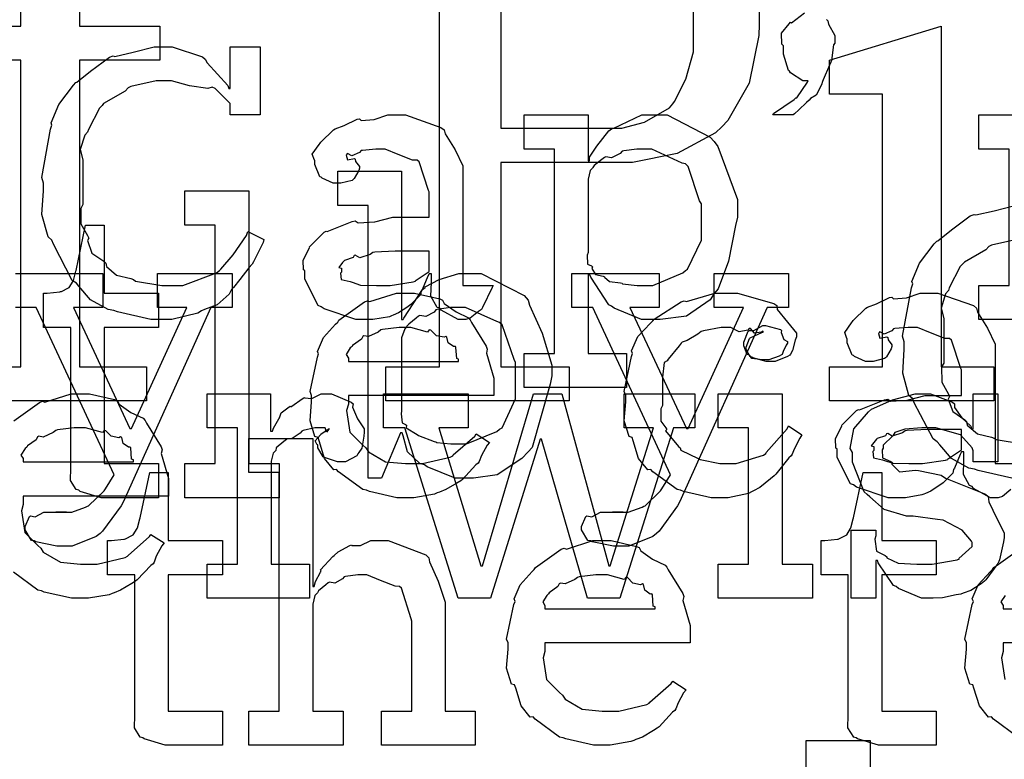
# Model space of a CAD drawing. Extents: x 0 to 8.5, y 0 to 11.
# Tile 185 of 256: x 4.967 to 5.368, y 5.642 to 5.944. Entities that reach past the tile are written whole.
import ezdxf

# ---------------------------------------------------------------- set-up
doc = ezdxf.new("R2010")
doc.units = 0
doc.layers.get('0').update_dxf_attribs({"linetype": 'CONTINUOUS'})

msp = doc.modelspace()

# ---------------------------------------------------------------- linework, layer by layer
at = {"color": 0}
for points in [[(5.26839, 5.94743), (5.26839, 5.94189), (5.26824, 5.93739), (5.26438, 5.91797), (5.25569, 5.90272), (5.25319, 5.90022), (5.25065, 5.89779), (5.23503, 5.88926), (5.21674, 5.88569), (5.21067, 5.88569), (5.16314, 5.88569), (5.16314, 5.80236), (5.19092, 5.80236), (5.19092, 5.78847), (5.11626, 5.78847), (5.11626, 5.80236), (5.11626, 5.80236), (5.13818, 5.80236), (5.13818, 5.98292)], [(4.99138, 5.96599), (4.99138, 5.94125), (5.02414, 5.94125), (5.02414, 5.92736), (4.99138, 5.92736), (4.99138, 5.80236), (5.01872, 5.80236), (5.01872, 5.78847), (4.94581, 5.78847), (4.94581, 5.80236), (4.94581, 5.80236), (4.9675, 5.80236), (4.9675, 5.92736), (4.94581, 5.92736), (4.94581, 5.94125), (4.9675, 5.94125), (4.9675, 5.96425)], [(5.2959, 5.94396), (5.29639, 5.94342), (5.29665, 5.94206), (5.29921, 5.93739), (5.29921, 5.93582), (5.29921, 5.93431), (5.29878, 5.9336), (5.2979, 5.92719), (5.29769, 5.92649), (5.29715, 5.92524), (5.29454, 5.91932), (5.29422, 5.91868), (5.29389, 5.91726), (5.29172, 5.91314), (5.28933, 5.91174), (5.28879, 5.91108), (5.28771, 5.91015), (5.28456, 5.90707), (5.28282, 5.90543), (5.28228, 5.905), (5.27403, 5.905), (5.27403, 5.905), (5.27431, 5.90554), (5.28271, 5.91135), (5.28336, 5.91194), (5.28375, 5.912), (5.28814, 5.91835), (5.28836, 5.91889), (5.28814, 5.91889), (5.28629, 5.91889), (5.28119, 5.92215), (5.28076, 5.92279), (5.28033, 5.92318), (5.27838, 5.92974), (5.27838, 5.93192), (5.27838, 5.93321), (5.27761, 5.93392), (5.27756, 5.93837), (5.28071, 5.94211), (5.28119, 5.94276), (5.28157, 5.9426), (5.28694, 5.94667)], [(5.37136, 5.75706), (5.35775, 5.76014), (5.35622, 5.76074), (5.35394, 5.76112), (5.34679, 5.76503), (5.34207, 5.77061), (5.34104, 5.77181), (5.33931, 5.773), (5.33165, 5.78771), (5.33106, 5.78939), (5.32949, 5.79075), (5.32693, 5.79986), (5.32758, 5.80946), (5.32758, 5.81261), (5.32688, 5.81489), (5.33046, 5.83458), (5.33106, 5.83626), (5.33068, 5.83718), (5.33382, 5.84462), (5.33979, 5.85249), (5.34082, 5.85363), (5.34119, 5.85374), (5.34679, 5.85824), (5.35449, 5.86388), (5.35601, 5.86447), (5.35672, 5.86426), (5.36421, 5.866), (5.37267, 5.86817)], [(5.37349, 5.85428), (5.36317, 5.85194), (5.36208, 5.85146), (5.36089, 5.8501), (5.35211, 5.84506), (5.35146, 5.84429), (5.35042, 5.84321), (5.34592, 5.83453), (5.3456, 5.83344), (5.3444, 5.83208), (5.34256, 5.82633), (5.34364, 5.8221), (5.34364, 5.82064), (5.34364, 5.80393), (5.34278, 5.80231), (5.34289, 5.79606), (5.3456, 5.79129), (5.34603, 5.79025), (5.34549, 5.78917), (5.34733, 5.78413), (5.35221, 5.78082), (5.35297, 5.78006), (5.35325, 5.77865), (5.35742, 5.77507), (5.36317, 5.77376), (5.36426, 5.77333), (5.36507, 5.77274), (5.37582, 5.77094)], [(4.96528, 5.84039), (5.00087, 5.84039), (5.00087, 5.8265), (4.98893, 5.8265), (5.01193, 5.77724), (5.01258, 5.77724), (5.03515, 5.8265), (5.02322, 5.8265), (5.02322, 5.84039), (5.0536, 5.84039), (5.0536, 5.8265), (5.04492, 5.8265), (5.00911, 5.74729), (5.00831, 5.74567), (5.00076, 5.73535), (4.99978, 5.73449), (4.99821, 5.73318), (4.98844, 5.72928), (4.98525, 5.72928), (4.98525, 5.72928), (4.98215, 5.72928), (4.97353, 5.73112), (4.97287, 5.73144), (4.97174, 5.73161), (4.96918, 5.73589), (4.96918, 5.73731), (4.96918, 5.73731), (4.97097, 5.74138), (4.97136, 5.74164), (4.97136, 5.74164), (4.97336, 5.74126), (4.97689, 5.74317), (4.97808, 5.74317), (4.97808, 5.74317), (4.98247, 5.74317), (4.98394, 5.74317), (4.98394, 5.74317), (4.98611, 5.74317), (4.98611, 5.74317), (4.98574, 5.74317), (4.98486, 5.74317), (4.9846, 5.74317), (4.98389, 5.74317), (4.98226, 5.74317), (4.98178, 5.74317), (4.98286, 5.74317), (4.98529, 5.74317), (4.98611, 5.74317), (4.98822, 5.74317), (4.99387, 5.74517), (4.99457, 5.74556), (4.99507, 5.74571), (5.00142, 5.7519), (5.00196, 5.75271), (5.00543, 5.75836), (4.97374, 5.8265), (4.96528, 5.8265)], [(5.37104, 5.75233), (5.36762, 5.74957), (5.36583, 5.74903), (5.36529, 5.74903), (5.36279, 5.74903), (5.35585, 5.75282), (5.35531, 5.75358), (5.35411, 5.75396), (5.35167, 5.75857), (5.35183, 5.76426), (5.35183, 5.76617), (5.35183, 5.76768), (5.35097, 5.76768), (5.35042, 5.76671), (5.34804, 5.76112), (5.34771, 5.76053), (5.34739, 5.75906), (5.34343, 5.7551), (5.34293, 5.75467), (5.34179, 5.75396), (5.33838, 5.75174), (5.33626, 5.75082), (5.33556, 5.75054), (5.33469, 5.75017), (5.32801, 5.74903), (5.32579, 5.74903), (5.32579, 5.74903), (5.32107, 5.74903), (5.30806, 5.75336), (5.30692, 5.75424), (5.30567, 5.75472), (5.30018, 5.76546), (5.30018, 5.76899), (5.29964, 5.76926), (5.29958, 5.77317), (5.30181, 5.77767), (5.30214, 5.77832), (5.30203, 5.77843), (5.30811, 5.78461), (5.30886, 5.78504), (5.30935, 5.78483), (5.31956, 5.78896), (5.32081, 5.78917), (5.32194, 5.78842), (5.32878, 5.78879), (5.3361, 5.79069), (5.3386, 5.79069), (5.35097, 5.79069), (5.35097, 5.80111), (5.35064, 5.80165), (5.34679, 5.81321), (5.34597, 5.81392), (5.34413, 5.81392), (5.33832, 5.81619), (5.33296, 5.81847), (5.33122, 5.81847), (5.32921, 5.81847), (5.32379, 5.81793), (5.32319, 5.81782), (5.32254, 5.81706), (5.31939, 5.81565), (5.31765, 5.81668), (5.31733, 5.81651), (5.31733, 5.81629), (5.31706, 5.81597), (5.3176, 5.81401), (5.32047, 5.81456), (5.32081, 5.81435), (5.32096, 5.81342), (5.32254, 5.81136), (5.32254, 5.81065), (5.32226, 5.80968), (5.32036, 5.80643), (5.31993, 5.8061), (5.3195, 5.80572), (5.31494, 5.80458), (5.31342, 5.80458), (5.31179, 5.80458), (5.30735, 5.80658), (5.30692, 5.80697), (5.30637, 5.80718), (5.30431, 5.81222), (5.30431, 5.81392), (5.30414, 5.81392), (5.30328, 5.81635), (5.3061, 5.82032), (5.30647, 5.82086), (5.30675, 5.82124), (5.3119, 5.82628), (5.31256, 5.82671), (5.31256, 5.82667), (5.31625, 5.82801), (5.32156, 5.83062), (5.32254, 5.83083), (5.32324, 5.83008), (5.32844, 5.83046), (5.3341, 5.83236), (5.33599, 5.83236), (5.34125, 5.83236), (5.35574, 5.82731), (5.35704, 5.82628), (5.35747, 5.82465), (5.36149, 5.81814), (5.36464, 5.81158), (5.36464, 5.80935), (5.36464, 5.76292), (5.37701, 5.76292)], [(4.96457, 5.78043), (4.97504, 5.78787), (4.97624, 5.78836), (4.97721, 5.78797), (4.98801, 5.79139), (4.99164, 5.79139), (4.99544, 5.79139), (5.00569, 5.78907), (5.00683, 5.78857), (5.00749, 5.78722), (5.01232, 5.78381), (5.01736, 5.78142), (5.01812, 5.78054), (5.01861, 5.77946), (5.02463, 5.76981), (5.02507, 5.76861), (5.02468, 5.76704), (5.02767, 5.75683), (5.02767, 5.75342), (5.02767, 5.74972), (4.96843, 5.74972), (4.96843, 5.74625), (4.96772, 5.74365), (4.96907, 5.73486), (4.97439, 5.72954), (4.97558, 5.72846), (4.97661, 5.72683), (4.98361, 5.72276), (4.99175, 5.72194), (4.99447, 5.72194), (4.99858, 5.72194), (5.00993, 5.72467), (5.01096, 5.72521), (5.01118, 5.72553), (5.01992, 5.73324), (5.02051, 5.7341), (5.02593, 5.73063), (5.02496, 5.72944), (5.02268, 5.72526), (5.02181, 5.72282), (5.02138, 5.72217), (5.0204, 5.72146), (5.01492, 5.71556), (5.01421, 5.715), (5.01269, 5.71408), (5.00814, 5.71137), (5.00553, 5.71035), (5.00467, 5.71001), (5.00347, 5.70953), (4.99507, 5.70806), (4.99229, 5.70806), (4.99229, 5.70806), (4.98817, 5.70806), (4.977, 5.71061), (4.97581, 5.7111), (4.97439, 5.71137), (4.96446, 5.71869)], [(5.37386, 5.65153), (5.36393, 5.65886), (5.36312, 5.65972), (5.36193, 5.65967), (5.35818, 5.66428), (5.35596, 5.6715), (5.35553, 5.67275), (5.35428, 5.67312), (5.35226, 5.67964), (5.35292, 5.68733), (5.35292, 5.68989), (5.35226, 5.69146), (5.35525, 5.70557), (5.35574, 5.70682), (5.35531, 5.70785), (5.35775, 5.71349), (5.36268, 5.71897), (5.36356, 5.71983), (5.36404, 5.7206), (5.37451, 5.72803)], [(5.36865, 5.70925), (5.36697, 5.7066), (5.36789, 5.70514), (5.36789, 5.70464), (5.36789, 5.70378), (5.36789, 5.70378), (5.41282, 5.70378)], [(5.42714, 5.68989), (5.36789, 5.68989), (5.36789, 5.68642), (5.36719, 5.68381), (5.36854, 5.67503)], [(5.2876, 5.63629), (5.2876, 5.65018), (5.31364, 5.65018), (5.31364, 5.53907)]]:
    msp.add_lwpolyline(points, dxfattribs=at)
for points in [[(5.16314, 5.89958), (5.20936, 5.89958), (5.2124, 5.89958), (5.22163, 5.90207), (5.23182, 5.90793), (5.23324, 5.90956), (5.23394, 5.91043), (5.23856, 5.9196), (5.24169, 5.93067), (5.24169, 5.93431), (5.24169, 5.94819), (5.24149, 5.95003), (5.23465, 5.97108), (5.23324, 5.97271), (5.23118, 5.97412), (5.22211, 5.97993), (5.21251, 5.98292), (5.20936, 5.98292), (5.16314, 5.98292), (5.16314, 5.89958)], [(5.29704, 5.80236), (5.31874, 5.80236), (5.31874, 5.91347), (5.29704, 5.91347), (5.29704, 5.92736), (5.34261, 5.94125), (5.34261, 5.80236), (5.3641, 5.80236), (5.3641, 5.78847), (5.29704, 5.78847), (5.29704, 5.80236)], [(5.0255, 5.82167), (5.02046, 5.82167), (5.00683, 5.82476), (5.00532, 5.82536), (5.00304, 5.82574), (4.99588, 5.82964), (4.99115, 5.83524), (4.99013, 5.83643), (4.98839, 5.83762), (4.98074, 5.85232), (4.98014, 5.854), (4.97857, 5.85536), (4.97601, 5.86447), (4.97667, 5.87408), (4.97667, 5.87722), (4.97597, 5.8795), (4.97954, 5.89919), (4.98014, 5.90088), (4.97976, 5.90181), (4.98292, 5.90924), (4.98888, 5.9171), (4.9899, 5.91824), (4.99029, 5.91835), (4.99588, 5.92285), (5.00358, 5.9285), (5.0051, 5.9291), (5.00581, 5.92888), (5.01329, 5.93061), (5.02175, 5.93278), (5.02463, 5.93278), (5.02914, 5.93278), (5.04144, 5.92865), (5.04264, 5.92779), (5.04346, 5.92626), (5.05181, 5.91704), (5.05219, 5.91585), (5.05285, 5.91585), (5.05285, 5.93278), (5.065, 5.93278), (5.065, 5.905), (5.05285, 5.905), (5.05285, 5.90935), (5.05274, 5.90972), (5.04665, 5.91585), (5.04546, 5.91629), (5.04362, 5.91581), (5.03614, 5.91683), (5.02881, 5.91889), (5.02636, 5.91889), (5.02257, 5.91889), (5.01226, 5.91656), (5.01118, 5.91607), (5.00999, 5.91471), (5.00119, 5.90967), (5.00054, 5.9089), (4.99951, 5.90782), (4.99501, 5.89914), (4.99468, 5.89806), (4.99349, 5.89671), (4.99164, 5.89094), (4.99274, 5.88672), (4.99274, 5.88525), (4.99274, 5.86854), (4.99186, 5.86692), (4.99197, 5.86068), (4.99468, 5.8559), (4.99511, 5.85487), (4.99457, 5.85379), (4.99642, 5.84874), (5.00131, 5.84543), (5.00206, 5.84467), (5.00233, 5.84326), (5.00651, 5.83968), (5.01226, 5.83838), (5.01335, 5.83794), (5.01417, 5.83735), (5.0249, 5.83556), (5.02854, 5.83556), (5.03353, 5.83556), (5.04715, 5.84065), (5.0485, 5.84164), (5.04893, 5.84218), (5.05404, 5.84799), (5.0594, 5.8559), (5.06, 5.85747), (5.06651, 5.85422), (5.06619, 5.85303), (5.06228, 5.84511), (5.06174, 5.84424), (5.06039, 5.84272), (5.05669, 5.83794), (5.05414, 5.83469), (5.05328, 5.83382), (5.05231, 5.83203), (5.04753, 5.82764), (5.04232, 5.82579), (5.04113, 5.82514), (5.03965, 5.82428), (5.02903, 5.82167), (5.0255, 5.82167)], [(5.10878, 5.82167), (5.10406, 5.82167), (5.09104, 5.82601), (5.0899, 5.82688), (5.08865, 5.82736), (5.08317, 5.83811), (5.08317, 5.84164), (5.08263, 5.8419), (5.08257, 5.84581), (5.08479, 5.85032), (5.08513, 5.85097), (5.08501, 5.85107), (5.0911, 5.85726), (5.09185, 5.85769), (5.09233, 5.85747), (5.10254, 5.8616), (5.10379, 5.86182), (5.10493, 5.86106), (5.11176, 5.86143), (5.11908, 5.86333), (5.12158, 5.86333), (5.13396, 5.86333), (5.13396, 5.87375), (5.13363, 5.87429), (5.12978, 5.88585), (5.12896, 5.88656), (5.12711, 5.88656), (5.12131, 5.88883), (5.11594, 5.89111), (5.11421, 5.89111), (5.11219, 5.89111), (5.10678, 5.89057), (5.10618, 5.89046), (5.10553, 5.88971), (5.10238, 5.88829), (5.10064, 5.88932), (5.10032, 5.88917), (5.10032, 5.88894), (5.10004, 5.88861), (5.10058, 5.88667), (5.10346, 5.88721), (5.10379, 5.88699), (5.10394, 5.88607), (5.10553, 5.884), (5.10553, 5.88331), (5.10525, 5.88232), (5.10335, 5.87907), (5.10292, 5.87875), (5.10249, 5.87836), (5.09793, 5.87722), (5.0964, 5.87722), (5.09478, 5.87722), (5.09033, 5.87924), (5.0899, 5.87961), (5.08936, 5.87983), (5.08729, 5.88488), (5.08729, 5.88656), (5.08713, 5.88656), (5.08626, 5.889), (5.08908, 5.89296), (5.08946, 5.8935), (5.08974, 5.89388), (5.09489, 5.89893), (5.09554, 5.89936), (5.09554, 5.89931), (5.09924, 5.90067), (5.10454, 5.90326), (5.10553, 5.90349), (5.10622, 5.90272), (5.11143, 5.9031), (5.11708, 5.905), (5.11897, 5.905), (5.12424, 5.905), (5.13872, 5.89996), (5.14003, 5.89893), (5.14046, 5.89729), (5.14447, 5.89079), (5.14763, 5.88422), (5.14763, 5.882), (5.14763, 5.83556), (5.16, 5.83556), (5.15956, 5.83464), (5.15571, 5.8265), (5.15522, 5.82579), (5.15403, 5.82497), (5.15061, 5.82221), (5.14882, 5.82167), (5.14828, 5.82167), (5.14578, 5.82167), (5.13883, 5.82547), (5.13829, 5.82622), (5.1371, 5.82661), (5.13465, 5.83122), (5.13482, 5.83692), (5.13482, 5.83882), (5.13482, 5.84033), (5.13396, 5.84033), (5.1334, 5.83936), (5.13103, 5.83376), (5.13069, 5.83317), (5.13037, 5.83171), (5.12642, 5.82775), (5.12592, 5.82731), (5.12478, 5.82661), (5.12136, 5.82438), (5.11925, 5.82346), (5.11854, 5.82319), (5.11768, 5.82281), (5.111, 5.82167), (5.10878, 5.82167)], [(5.17264, 5.80778), (5.185, 5.80778), (5.185, 5.89111), (5.17264, 5.89111), (5.17264, 5.905), (5.19868, 5.905), (5.19868, 5.88633), (5.19933, 5.88633), (5.19933, 5.88786), (5.20221, 5.89225), (5.20719, 5.89849), (5.20822, 5.89936), (5.20915, 5.89963), (5.22065, 5.905), (5.2245, 5.905), (5.2309, 5.905), (5.24849, 5.896), (5.25011, 5.89415), (5.25163, 5.89214), (5.25965, 5.87056), (5.25965, 5.86333), (5.25879, 5.85997), (5.25592, 5.84549), (5.25168, 5.83415), (5.25011, 5.83231), (5.24843, 5.82964), (5.23876, 5.82303), (5.22803, 5.82167), (5.2245, 5.82167), (5.22043, 5.82167), (5.20925, 5.82622), (5.20822, 5.8271), (5.20714, 5.82758), (5.19976, 5.83886), (5.19933, 5.84011), (5.19868, 5.84011), (5.19868, 5.80778), (5.21431, 5.80778), (5.21431, 5.79389), (5.17264, 5.79389), (5.17264, 5.80778)], [(5.35801, 5.83556), (5.37039, 5.83556), (5.37039, 5.89111), (5.35801, 5.89111), (5.35801, 5.905), (5.38406, 5.905), (5.38406, 5.83556), (5.39643, 5.83556), (5.39643, 5.82167), (5.35801, 5.82167), (5.35801, 5.83556)], [(5.2206, 5.83556), (5.22504, 5.83556), (5.23731, 5.84065), (5.23839, 5.84164), (5.23921, 5.84218), (5.2449, 5.854), (5.2449, 5.85792), (5.2449, 5.86876), (5.24408, 5.87001), (5.23947, 5.88406), (5.23839, 5.88504), (5.23708, 5.88542), (5.22472, 5.89111), (5.2206, 5.89111), (5.21858, 5.89111), (5.21322, 5.8904), (5.21257, 5.89025), (5.21175, 5.88932), (5.20817, 5.88753), (5.20589, 5.88792), (5.2054, 5.88764), (5.20432, 5.88683), (5.20111, 5.88439), (5.20057, 5.88357), (5.20042, 5.88331), (5.19954, 5.88243), (5.19868, 5.87885), (5.19868, 5.87765), (5.19868, 5.84901), (5.19835, 5.84793), (5.19846, 5.84424), (5.20014, 5.84358), (5.20042, 5.84315), (5.20025, 5.8425), (5.20176, 5.84), (5.20486, 5.83936), (5.2054, 5.83903), (5.20535, 5.83897), (5.20736, 5.83708), (5.21192, 5.83658), (5.21257, 5.83643), (5.21278, 5.83621), (5.21864, 5.83556), (5.2206, 5.83556)], [(5.14871, 5.75706), (5.14453, 5.75706), (5.13303, 5.76161), (5.132, 5.76247), (5.13004, 5.76292), (5.12506, 5.76779), (5.12332, 5.77425), (5.12289, 5.7755), (5.12224, 5.7755), (5.11442, 5.75706), (5.109, 5.75706), (5.109, 5.86817), (5.09663, 5.86817), (5.09663, 5.88206), (5.12267, 5.88206), (5.12267, 5.82172), (5.12332, 5.82172), (5.12354, 5.82226), (5.13118, 5.83388), (5.13222, 5.83475), (5.13226, 5.83501), (5.13797, 5.83794), (5.146, 5.84039), (5.14871, 5.84039), (5.15511, 5.84039), (5.17269, 5.83138), (5.17432, 5.82954), (5.17486, 5.82753), (5.1799, 5.81614), (5.18386, 5.80311), (5.18386, 5.79872), (5.18317, 5.79536), (5.17589, 5.76953), (5.17432, 5.76768), (5.17165, 5.76503), (5.16157, 5.7584), (5.15192, 5.75706), (5.14871, 5.75706)], [(5.03429, 5.76292), (5.04665, 5.76292), (5.04665, 5.86014), (5.03429, 5.86014), (5.03429, 5.87403), (5.06033, 5.87403), (5.06033, 5.76292), (5.07269, 5.76292), (5.07269, 5.74903), (5.03429, 5.74903), (5.03429, 5.76292)], [(5.00319, 5.74903), (5.00017, 5.74903), (4.9916, 5.75157), (4.99104, 5.75206), (4.99001, 5.75233), (4.98763, 5.75603), (4.98779, 5.76124), (4.98779, 5.76292), (4.98779, 5.81847), (4.97672, 5.81847), (4.97672, 5.83236), (4.97825, 5.83236), (4.97825, 5.83236), (4.98335, 5.8329), (4.98367, 5.83301), (4.984, 5.83306), (4.98693, 5.83458), (4.98714, 5.83475), (4.98714, 5.83475), (4.98876, 5.83729), (4.98888, 5.83757), (4.98888, 5.83757), (4.98986, 5.84131), (4.98996, 5.84169), (4.99387, 5.86014), (5.00146, 5.86014), (5.00146, 5.83236), (5.0236, 5.83236), (5.0236, 5.81847), (5.00146, 5.81847), (5.00146, 5.76292), (5.0236, 5.76292), (5.0236, 5.74903), (5.02263, 5.74903), (5.0204, 5.74903), (5.01969, 5.74903), (5.01844, 5.74903), (5.01563, 5.74903), (5.01471, 5.74903), (5.01329, 5.74903), (5.0101, 5.74903), (5.00906, 5.74903), (5.0076, 5.74903), (5.00429, 5.74903), (5.00319, 5.74903)], [(5.11464, 5.83556), (5.11806, 5.83556), (5.12733, 5.83703), (5.12831, 5.83729), (5.12825, 5.83746), (5.13396, 5.84125), (5.13396, 5.8425), (5.13396, 5.84944), (5.1231, 5.84944), (5.12007, 5.84944), (5.11176, 5.84912), (5.11094, 5.84901), (5.10986, 5.84814), (5.10558, 5.84679), (5.10379, 5.84788), (5.10335, 5.84771), (5.10297, 5.8469), (5.09944, 5.84576), (5.09924, 5.84554), (5.09864, 5.84494), (5.09706, 5.84289), (5.09814, 5.84261), (5.09814, 5.8425), (5.09814, 5.84099), (5.09776, 5.84056), (5.09804, 5.83794), (5.10172, 5.83713), (5.10249, 5.83686), (5.10249, 5.83686), (5.10596, 5.83572), (5.11247, 5.83556), (5.11464, 5.83556)], [(5.21208, 5.72928), (5.20899, 5.72928), (5.20036, 5.73112), (5.19971, 5.73144), (5.19857, 5.73161), (5.19601, 5.73589), (5.19601, 5.73731), (5.19601, 5.73731), (5.19781, 5.74138), (5.19819, 5.74164), (5.19819, 5.74164), (5.20019, 5.74126), (5.20372, 5.74317), (5.20492, 5.74317), (5.20492, 5.74317), (5.20931, 5.74317), (5.21078, 5.74317), (5.21078, 5.74317), (5.21294, 5.74317), (5.21294, 5.74317), (5.21257, 5.74317), (5.21169, 5.74317), (5.21143, 5.74317), (5.21072, 5.74317), (5.2091, 5.74317), (5.20861, 5.74317), (5.20969, 5.74317), (5.21213, 5.74317), (5.21294, 5.74317), (5.21506, 5.74317), (5.22071, 5.74517), (5.2214, 5.74556), (5.2219, 5.74571), (5.22825, 5.7519), (5.22879, 5.75271), (5.23226, 5.75836), (5.20057, 5.8265), (5.19211, 5.8265), (5.19211, 5.84039), (5.22771, 5.84039), (5.22771, 5.8265), (5.21576, 5.8265), (5.23876, 5.77724), (5.23942, 5.77724), (5.26199, 5.8265), (5.25006, 5.8265), (5.25006, 5.84039), (5.28043, 5.84039), (5.28043, 5.8265), (5.27175, 5.8265), (5.23594, 5.74729), (5.23514, 5.74567), (5.2276, 5.73535), (5.22661, 5.73449), (5.22504, 5.73318), (5.21528, 5.72928), (5.21208, 5.72928)], [(5.12483, 5.74903), (5.12071, 5.74903), (5.10954, 5.75157), (5.10835, 5.75206), (5.10693, 5.75233), (5.097, 5.75965), (5.09619, 5.76053), (5.095, 5.76047), (5.09125, 5.76508), (5.08903, 5.77229), (5.0886, 5.77354), (5.08735, 5.77393), (5.08535, 5.78043), (5.08599, 5.78814), (5.08599, 5.79069), (5.08535, 5.79226), (5.08832, 5.80637), (5.08882, 5.80761), (5.08838, 5.80865), (5.09082, 5.81429), (5.09576, 5.81976), (5.09663, 5.82064), (5.09711, 5.8214), (5.10758, 5.82883), (5.10878, 5.82932), (5.10975, 5.82894), (5.12056, 5.83236), (5.12418, 5.83236), (5.12799, 5.83236), (5.13824, 5.83003), (5.13938, 5.82954), (5.14003, 5.82818), (5.14486, 5.82476), (5.1499, 5.82238), (5.15067, 5.8215), (5.15115, 5.82042), (5.15717, 5.81076), (5.15761, 5.80957), (5.15722, 5.808), (5.16021, 5.79779), (5.16021, 5.79438), (5.16021, 5.79069), (5.10097, 5.79069), (5.10097, 5.78722), (5.10026, 5.78461), (5.10161, 5.77582), (5.10693, 5.77051), (5.10813, 5.76942), (5.10915, 5.76779), (5.11615, 5.76372), (5.12429, 5.76292), (5.12701, 5.76292), (5.13113, 5.76292), (5.14247, 5.76563), (5.1435, 5.76617), (5.14372, 5.7665), (5.15246, 5.77419), (5.15306, 5.77507), (5.15847, 5.7716), (5.1575, 5.7704), (5.15522, 5.76622), (5.15435, 5.76378), (5.15392, 5.76313), (5.15294, 5.76243), (5.14746, 5.75651), (5.14675, 5.75597), (5.14524, 5.75504), (5.14068, 5.75233), (5.13807, 5.75131), (5.13721, 5.75097), (5.13601, 5.75049), (5.12761, 5.74903), (5.12483, 5.74903)], [(5.2531, 5.74903), (5.24892, 5.74903), (5.23757, 5.75157), (5.23639, 5.75206), (5.23497, 5.75233), (5.22504, 5.75965), (5.22424, 5.76053), (5.22304, 5.76047), (5.21929, 5.76508), (5.21707, 5.77229), (5.21664, 5.77354), (5.21539, 5.77393), (5.21338, 5.78043), (5.21403, 5.78814), (5.21403, 5.79069), (5.21338, 5.79232), (5.21636, 5.80658), (5.21685, 5.80783), (5.21642, 5.80886), (5.21897, 5.81467), (5.22418, 5.82021), (5.2251, 5.82107), (5.22558, 5.82178), (5.23665, 5.82889), (5.2379, 5.82932), (5.23882, 5.82894), (5.25032, 5.83236), (5.25418, 5.83236), (5.25956, 5.83236), (5.27436, 5.82824), (5.27567, 5.82736), (5.27582, 5.82579), (5.27994, 5.82058), (5.28369, 5.81608), (5.28369, 5.81456), (5.28315, 5.81326), (5.28196, 5.80908), (5.28125, 5.80757), (5.28087, 5.80718), (5.27994, 5.80653), (5.2749, 5.80458), (5.27328, 5.80458), (5.27132, 5.80458), (5.2659, 5.80604), (5.26546, 5.80632), (5.26476, 5.80647), (5.26307, 5.80946), (5.26307, 5.81044), (5.26307, 5.81044), (5.26449, 5.81392), (5.26481, 5.81413), (5.26481, 5.81413), (5.26947, 5.8164), (5.27001, 5.81651), (5.27001, 5.81694), (5.26942, 5.81646), (5.2665, 5.81603), (5.26492, 5.81799), (5.26438, 5.81803), (5.26383, 5.81733), (5.26025, 5.81668), (5.25683, 5.81847), (5.25569, 5.81847), (5.25299, 5.81847), (5.24567, 5.81706), (5.24485, 5.81674), (5.24349, 5.81569), (5.23904, 5.81315), (5.23708, 5.81239), (5.2366, 5.81196), (5.23579, 5.81087), (5.23128, 5.8055), (5.23096, 5.80479), (5.22971, 5.80414), (5.229, 5.79812), (5.229, 5.79611), (5.229, 5.78657), (5.2284, 5.78521), (5.22831, 5.78022), (5.23042, 5.77756), (5.23074, 5.77681), (5.23031, 5.77632), (5.23557, 5.76997), (5.23617, 5.76942), (5.23654, 5.76839), (5.2436, 5.76497), (5.24442, 5.76465), (5.24442, 5.7646), (5.25239, 5.76292), (5.25504, 5.76292), (5.25906, 5.76292), (5.27013, 5.76639), (5.27111, 5.76704), (5.27132, 5.76742), (5.27983, 5.77718), (5.28043, 5.77832), (5.28586, 5.77463), (5.285, 5.77328), (5.28271, 5.76888), (5.2819, 5.76676), (5.28153, 5.76617), (5.28054, 5.76525), (5.27522, 5.75863), (5.27458, 5.75792), (5.27311, 5.75678), (5.26867, 5.75325), (5.26611, 5.75185), (5.26525, 5.75142), (5.26406, 5.75082), (5.25581, 5.74903), (5.2531, 5.74903)], [(5.14458, 5.77094), (5.14908, 5.77094), (5.16151, 5.77604), (5.1626, 5.77701), (5.16363, 5.77756), (5.16911, 5.78939), (5.16911, 5.79329), (5.16911, 5.80414), (5.16851, 5.80539), (5.16368, 5.81944), (5.1626, 5.82042), (5.16146, 5.82081), (5.14876, 5.8265), (5.14458, 5.8265), (5.14258, 5.8265), (5.13721, 5.82579), (5.13656, 5.82563), (5.1359, 5.82471), (5.13254, 5.82292), (5.1301, 5.82335), (5.12961, 5.82303), (5.12864, 5.82221), (5.12565, 5.81976), (5.12483, 5.81901), (5.12462, 5.81868), (5.12392, 5.81782), (5.12267, 5.81424), (5.12267, 5.81304), (5.12267, 5.7844), (5.1225, 5.78326), (5.12283, 5.77962), (5.12429, 5.77892), (5.12462, 5.77854), (5.12457, 5.77756), (5.12907, 5.77474), (5.12961, 5.77442), (5.12961, 5.77442), (5.1359, 5.77197), (5.13656, 5.77181), (5.13704, 5.7716), (5.14268, 5.77094), (5.14458, 5.77094)], [(5.10097, 5.80458), (5.14589, 5.80458), (5.14589, 5.80544), (5.14513, 5.80572), (5.14481, 5.81028), (5.14458, 5.81065), (5.14388, 5.8106), (5.14171, 5.81212), (5.14111, 5.81451), (5.14068, 5.81478), (5.13997, 5.8144), (5.13683, 5.81506), (5.1346, 5.81728), (5.13396, 5.81739), (5.13325, 5.81651), (5.12642, 5.81847), (5.12418, 5.81847), (5.12169, 5.81847), (5.1149, 5.8176), (5.11421, 5.81739), (5.11312, 5.81651), (5.10915, 5.81472), (5.10726, 5.81506), (5.10682, 5.81478), (5.10628, 5.81364), (5.10271, 5.81108), (5.10249, 5.81065), (5.10172, 5.81006), (5.10004, 5.8074), (5.10097, 5.80593), (5.10097, 5.80544), (5.10097, 5.80458)], [(5.27106, 5.80528), (5.26964, 5.80528), (5.26546, 5.80578), (5.26465, 5.80697), (5.26432, 5.80724), (5.26357, 5.8074), (5.26215, 5.81087), (5.26215, 5.81201), (5.26215, 5.81244), (5.26215, 5.81244), (5.26394, 5.81689), (5.26432, 5.81722), (5.26432, 5.81722), (5.26628, 5.81722), (5.26986, 5.81917), (5.27106, 5.81917), (5.27106, 5.81917), (5.27718, 5.81754), (5.27756, 5.81722), (5.27746, 5.81635), (5.27854, 5.81353), (5.27994, 5.81272), (5.27994, 5.81244), (5.27994, 5.81201), (5.2794, 5.81125), (5.27821, 5.8086), (5.27778, 5.80746), (5.27756, 5.80724), (5.27664, 5.80675), (5.2724, 5.80528), (5.27106, 5.80528)], [(5.0434, 5.72194), (5.05578, 5.72194), (5.05578, 5.7775), (5.0434, 5.7775), (5.0434, 5.79139), (5.06922, 5.79139), (5.06922, 5.77621), (5.0701, 5.77621), (5.0701, 5.77621), (5.07042, 5.7774), (5.0726, 5.78119), (5.07292, 5.78163), (5.07292, 5.78163), (5.07362, 5.78364), (5.07682, 5.78608), (5.07726, 5.7864), (5.07753, 5.78614), (5.08257, 5.78965), (5.08311, 5.78988), (5.08311, 5.78976), (5.08604, 5.7895), (5.08985, 5.79139), (5.09115, 5.79139), (5.09407, 5.79139), (5.10211, 5.78797), (5.10286, 5.78728), (5.1026, 5.78592), (5.10471, 5.78125), (5.10742, 5.77718), (5.10742, 5.77576), (5.10721, 5.77414), (5.10639, 5.76921), (5.10525, 5.76742), (5.10482, 5.76687), (5.10439, 5.76606), (5.09983, 5.76361), (5.09831, 5.76361), (5.09651, 5.76361), (5.09158, 5.76525), (5.09115, 5.76557), (5.09065, 5.76574), (5.08854, 5.76937), (5.08854, 5.77056), (5.08826, 5.77056), (5.0874, 5.77219), (5.08963, 5.77468), (5.08985, 5.7749), (5.08979, 5.7749), (5.08974, 5.7749), (5.09278, 5.77701), (5.0931, 5.77707), (5.0931, 5.77729), (5.09299, 5.77692), (5.09201, 5.77576), (5.09153, 5.7775), (5.09136, 5.7775), (5.09076, 5.7775), (5.08942, 5.7775), (5.08897, 5.7775), (5.08724, 5.7775), (5.08257, 5.77642), (5.08203, 5.77621), (5.08128, 5.77528), (5.07801, 5.77311), (5.07611, 5.77306), (5.07574, 5.77274), (5.07465, 5.77197), (5.07156, 5.76942), (5.07135, 5.76828), (5.07118, 5.76796), (5.07026, 5.76725), (5.06944, 5.76389), (5.06944, 5.76275), (5.06944, 5.72194), (5.08507, 5.72194), (5.08507, 5.70806), (5.0434, 5.70806), (5.0434, 5.72194)], [(5.12397, 5.7775), (5.11529, 5.7775), (5.11529, 5.79139), (5.14979, 5.79139), (5.14979, 5.7775), (5.13786, 5.7775), (5.155, 5.72131), (5.15565, 5.72131), (5.17649, 5.79139), (5.18799, 5.79139), (5.20708, 5.72131), (5.20774, 5.72131), (5.22532, 5.7775), (5.21338, 5.7775), (5.21338, 5.79139), (5.24224, 5.79139), (5.24224, 5.7775), (5.23356, 5.7775), (5.21164, 5.70806), (5.1984, 5.70806), (5.17974, 5.77294), (5.1791, 5.77294), (5.1589, 5.70806), (5.14567, 5.70806), (5.12397, 5.7775)], [(5.25174, 5.72194), (5.26411, 5.72194), (5.26411, 5.7775), (5.25174, 5.7775), (5.25174, 5.79139), (5.27778, 5.79139), (5.27778, 5.72194), (5.29015, 5.72194), (5.29015, 5.70806), (5.25174, 5.70806), (5.25174, 5.72194)], [(5.33811, 5.70806), (5.33464, 5.70806), (5.32519, 5.71208), (5.32422, 5.71283), (5.32324, 5.71326), (5.31694, 5.7225), (5.31662, 5.72347), (5.31597, 5.72347), (5.31597, 5.70806), (5.30599, 5.70806), (5.30599, 5.73583), (5.31597, 5.73583), (5.31597, 5.73346), (5.31554, 5.7321), (5.31629, 5.72732), (5.31976, 5.72553), (5.32053, 5.72499), (5.32042, 5.72456), (5.32514, 5.72233), (5.33274, 5.72194), (5.33529, 5.72194), (5.33897, 5.72194), (5.34918, 5.72379), (5.35004, 5.72412), (5.34988, 5.72433), (5.35525, 5.72922), (5.35525, 5.73085), (5.35493, 5.73133), (5.35124, 5.73579), (5.34347, 5.73986), (5.34115, 5.74018), (5.33117, 5.74149), (5.32844, 5.74149), (5.31933, 5.74431), (5.31353, 5.74935), (5.3125, 5.75038), (5.31125, 5.75142), (5.30643, 5.76351), (5.30643, 5.76753), (5.30556, 5.7691), (5.30707, 5.77707), (5.31293, 5.78407), (5.31424, 5.7851), (5.31515, 5.78554), (5.32275, 5.7889), (5.33197, 5.79139), (5.33507, 5.79139), (5.33832, 5.79139), (5.34722, 5.78797), (5.3481, 5.78728), (5.3481, 5.78586), (5.35107, 5.78157), (5.35471, 5.77815), (5.35504, 5.77707), (5.35568, 5.77707), (5.35568, 5.79139), (5.36567, 5.79139), (5.36567, 5.76361), (5.35568, 5.76361), (5.35568, 5.76818), (5.35531, 5.76937), (5.35047, 5.77463), (5.34039, 5.7775), (5.33703, 5.7775), (5.33469, 5.7775), (5.32781, 5.77701), (5.32454, 5.77588), (5.32379, 5.77556), (5.32297, 5.77425), (5.31901, 5.77051), (5.31901, 5.76926), (5.31853, 5.76861), (5.31874, 5.76535), (5.32206, 5.76383), (5.32269, 5.7634), (5.32249, 5.76275), (5.32568, 5.75965), (5.33219, 5.76031), (5.33333, 5.76014), (5.34267, 5.75819), (5.34435, 5.75706), (5.36068, 5.75054), (5.36176, 5.74951), (5.36199, 5.7474), (5.36535, 5.74061), (5.36828, 5.73475), (5.36828, 5.73281), (5.368, 5.73107), (5.36643, 5.72379), (5.3661, 5.72304), (5.36572, 5.72222), (5.36089, 5.7156), (5.36025, 5.715), (5.35894, 5.71397), (5.35476, 5.71121), (5.35161, 5.71013), (5.35069, 5.70979), (5.34879, 5.70942), (5.34315, 5.70828), (5.33936, 5.70806), (5.33811, 5.70806)], [(4.96843, 5.76361), (5.01335, 5.76361), (5.01335, 5.76449), (5.01258, 5.76476), (5.01226, 5.76932), (5.01204, 5.76969), (5.01133, 5.76964), (5.00917, 5.77115), (5.00857, 5.77354), (5.00814, 5.77382), (5.00743, 5.77344), (5.00429, 5.77408), (5.00206, 5.77632), (5.00142, 5.77642), (5.00071, 5.77556), (4.99387, 5.7775), (4.99164, 5.7775), (4.98915, 5.7775), (4.98236, 5.77664), (4.98167, 5.77642), (4.98058, 5.77556), (4.97661, 5.77376), (4.97472, 5.77408), (4.97428, 5.77382), (4.97374, 5.77268), (4.97017, 5.77013), (4.96994, 5.76969), (4.96918, 5.7691), (4.9675, 5.76644), (4.96843, 5.76497), (4.96843, 5.76449), (4.96843, 5.76361)], [(5.33165, 5.76292), (5.33507, 5.76292), (5.34435, 5.76438), (5.34532, 5.76465), (5.34526, 5.76481), (5.35097, 5.76861), (5.35097, 5.76986), (5.35097, 5.77681), (5.34011, 5.77681), (5.33708, 5.77681), (5.32878, 5.77647), (5.32796, 5.77636), (5.32688, 5.7755), (5.3226, 5.77414), (5.32081, 5.77522), (5.32036, 5.77507), (5.31999, 5.77425), (5.31646, 5.77311), (5.31625, 5.77289), (5.31565, 5.77229), (5.31407, 5.77024), (5.31515, 5.76997), (5.31515, 5.76986), (5.31515, 5.76833), (5.31478, 5.7679), (5.31506, 5.76531), (5.31874, 5.76449), (5.3195, 5.76421), (5.3195, 5.76421), (5.32297, 5.76307), (5.32949, 5.76292), (5.33165, 5.76292)], [(5.06039, 5.66211), (5.07275, 5.66211), (5.07275, 5.75933), (5.06039, 5.75933), (5.06039, 5.77322), (5.08643, 5.77322), (5.08643, 5.71289), (5.08708, 5.71289), (5.08708, 5.71289), (5.08757, 5.71485), (5.08957, 5.71864), (5.0899, 5.71918), (5.08963, 5.71967), (5.09457, 5.72504), (5.09511, 5.72547), (5.09511, 5.72547), (5.09679, 5.727), (5.10157, 5.7296), (5.10226, 5.72982), (5.10232, 5.7296), (5.10585, 5.7296), (5.11014, 5.73156), (5.1116, 5.73156), (5.11714, 5.73156), (5.1326, 5.72581), (5.13374, 5.72461), (5.134, 5.72288), (5.13753, 5.715), (5.14046, 5.70643), (5.14046, 5.70356), (5.14046, 5.66211), (5.15261, 5.66211), (5.15261, 5.64822), (5.11442, 5.64822), (5.11442, 5.66211), (5.12679, 5.66211), (5.12679, 5.69879), (5.12651, 5.69965), (5.12261, 5.71213), (5.12181, 5.71289), (5.12001, 5.71294), (5.1141, 5.71533), (5.10846, 5.71767), (5.10661, 5.71767), (5.10476, 5.71767), (5.09983, 5.71696), (5.09924, 5.71679), (5.09858, 5.71593), (5.09543, 5.71425), (5.09321, 5.71468), (5.09272, 5.71442), (5.09174, 5.7136), (5.08882, 5.71115), (5.08832, 5.71035), (5.08817, 5.71007), (5.08735, 5.70915), (5.08643, 5.70562), (5.08643, 5.70443), (5.08643, 5.66211), (5.09879, 5.66211), (5.09879, 5.64822), (5.06039, 5.64822), (5.06039, 5.66211)], [(5.02929, 5.64822), (5.02626, 5.64822), (5.01768, 5.65076), (5.01714, 5.65126), (5.01611, 5.65153), (5.01372, 5.65522), (5.01389, 5.66043), (5.01389, 5.66211), (5.01389, 5.71767), (5.00282, 5.71767), (5.00282, 5.73156), (5.00435, 5.73156), (5.00435, 5.73156), (5.00944, 5.7321), (5.00976, 5.73221), (5.0101, 5.73226), (5.01303, 5.73378), (5.01324, 5.73394), (5.01324, 5.73394), (5.01486, 5.73649), (5.01497, 5.73676), (5.01497, 5.73676), (5.01594, 5.7405), (5.01606, 5.74089), (5.01997, 5.75933), (5.02756, 5.75933), (5.02756, 5.73156), (5.04969, 5.73156), (5.04969, 5.71767), (5.02756, 5.71767), (5.02756, 5.66211), (5.04969, 5.66211), (5.04969, 5.64822), (5.04872, 5.64822), (5.0465, 5.64822), (5.04579, 5.64822), (5.04454, 5.64822), (5.04172, 5.64822), (5.04081, 5.64822), (5.03939, 5.64822), (5.03618, 5.64822), (5.03515, 5.64822), (5.03369, 5.64822), (5.03039, 5.64822), (5.02929, 5.64822)], [(5.32015, 5.64822), (5.31711, 5.64822), (5.30854, 5.65076), (5.308, 5.65126), (5.30697, 5.65153), (5.30458, 5.65522), (5.30474, 5.66043), (5.30474, 5.66211), (5.30474, 5.71767), (5.29368, 5.71767), (5.29368, 5.73156), (5.29519, 5.73156), (5.29519, 5.73156), (5.30029, 5.7321), (5.30062, 5.73221), (5.30094, 5.73226), (5.30388, 5.73378), (5.3041, 5.73394), (5.3041, 5.73394), (5.30572, 5.73649), (5.30583, 5.73676), (5.30583, 5.73676), (5.30681, 5.7405), (5.30692, 5.74089), (5.31082, 5.75933), (5.31842, 5.75933), (5.31842, 5.73156), (5.34056, 5.73156), (5.34056, 5.71767), (5.31842, 5.71767), (5.31842, 5.66211), (5.34056, 5.66211), (5.34056, 5.64822), (5.33957, 5.64822), (5.33735, 5.64822), (5.33664, 5.64822), (5.33539, 5.64822), (5.33257, 5.64822), (5.33165, 5.64822), (5.33024, 5.64822), (5.32704, 5.64822), (5.32601, 5.64822), (5.32454, 5.64822), (5.32124, 5.64822), (5.32015, 5.64822)], [(5.20497, 5.64822), (5.20085, 5.64822), (5.18967, 5.65076), (5.18847, 5.65126), (5.18707, 5.65153), (5.17714, 5.65886), (5.17632, 5.65972), (5.17513, 5.65967), (5.17139, 5.66428), (5.16917, 5.6715), (5.16872, 5.67275), (5.16749, 5.67312), (5.16547, 5.67964), (5.16613, 5.68733), (5.16613, 5.68989), (5.16547, 5.69146), (5.16846, 5.70557), (5.16894, 5.70682), (5.16851, 5.70785), (5.17096, 5.71349), (5.17589, 5.71897), (5.17676, 5.71983), (5.17725, 5.7206), (5.18772, 5.72803), (5.18892, 5.72851), (5.18989, 5.72814), (5.20068, 5.73156), (5.20432, 5.73156), (5.20811, 5.73156), (5.21837, 5.72922), (5.21951, 5.72874), (5.22017, 5.72738), (5.22499, 5.72396), (5.23004, 5.72157), (5.23079, 5.72071), (5.23128, 5.71962), (5.23731, 5.70996), (5.23774, 5.70876), (5.23736, 5.70719), (5.24035, 5.697), (5.24035, 5.69358), (5.24035, 5.68989), (5.1811, 5.68989), (5.1811, 5.68642), (5.18039, 5.68381), (5.18175, 5.67503), (5.18707, 5.66971), (5.18826, 5.66862), (5.18929, 5.66699), (5.19629, 5.66292), (5.20443, 5.66211), (5.20714, 5.66211), (5.21126, 5.66211), (5.2226, 5.66482), (5.22364, 5.66536), (5.22385, 5.66569), (5.23258, 5.67339), (5.23318, 5.67426), (5.23861, 5.67079), (5.23763, 5.6696), (5.23535, 5.66542), (5.23449, 5.66297), (5.23406, 5.66233), (5.23307, 5.66162), (5.2276, 5.65571), (5.22689, 5.65517), (5.22537, 5.65424), (5.22081, 5.65153), (5.21821, 5.6505), (5.21733, 5.65018), (5.21615, 5.64968), (5.20774, 5.64822), (5.20497, 5.64822)], [(5.1811, 5.70378), (5.22601, 5.70378), (5.22601, 5.70464), (5.22526, 5.70492), (5.22493, 5.70947), (5.22472, 5.70985), (5.22401, 5.70979), (5.22185, 5.71132), (5.22125, 5.71371), (5.22081, 5.71397), (5.22011, 5.7136), (5.21696, 5.71425), (5.21474, 5.71647), (5.21408, 5.71658), (5.21338, 5.71571), (5.20654, 5.71767), (5.20432, 5.71767), (5.20182, 5.71767), (5.19504, 5.71679), (5.19433, 5.71658), (5.19325, 5.71571), (5.18929, 5.71392), (5.18739, 5.71425), (5.18696, 5.71397), (5.18642, 5.71283), (5.18283, 5.71029), (5.18261, 5.70985), (5.18186, 5.70925), (5.18018, 5.7066), (5.1811, 5.70514), (5.1811, 5.70464), (5.1811, 5.70378)]]:
    msp.add_lwpolyline(points, close=True, dxfattribs=at)

doc.saveas('drawing.dxf')
